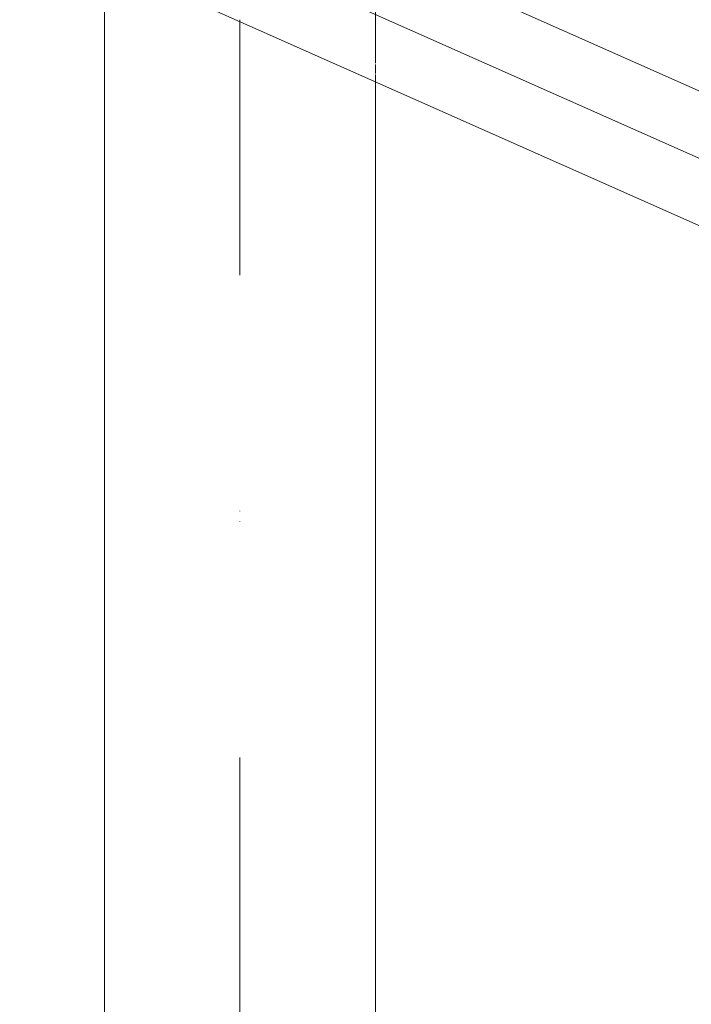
# Model space of a CAD drawing. Header units: millimetres. Extents: x -121 to 29920, y 1231 to 31888.
# Tile 233 of 256: x 21960 to 22233, y 23337 to 23737. Entities that reach past the tile are written whole.
import ezdxf

# ---------------------------------------------------------------- set-up
doc = ezdxf.new("R2010")
doc.units = ezdxf.units.MM
doc.linetypes.add('ADSK_Осевая', pattern=[700, 500, -100, 0, -100])
doc.layers.add('P-PIPE-____-CNTR', color=3, linetype='ADSK_Осевая', lineweight=20)
doc.layers.add('P-PIPE-____-OTLN', color=3, linetype='Continuous', lineweight=20)

msp = doc.modelspace()

# ---------------------------------------------------------------- linework, layer by layer
at = {"layer": 'P-PIPE-____-CNTR', "color": 9}
for p, q in [((23045.57, 23320.42), (21983.58, 23792.58)), ((23045.57, 23320.42), (21984.56, 23792.14)), ((22049.49, 20832.62), (22049.49, 23736.64)), ((22049.49, 20836.98), (22049.49, 23735.92))]:
    msp.add_line(p, q, dxfattribs=at)
at = {"layer": 'P-PIPE-____-CNTR', "color": 10}
msp.add_line((22049.49, 23735.92), (22049.49, 23736.64), dxfattribs=at)
at = {"layer": 'P-PIPE-____-OTLN', "color": 22}
for p, q in [((23059.6, 23341.54), (21980.43, 23821.34)), ((21960.12, 23775.65), (23059.66, 23286.79)), ((21994.49, 23760.38), (21994.49, 20796.93)), ((22104.49, 20796.93), (22104.49, 23712.15))]:
    msp.add_line(p, q, dxfattribs=at)
at = {"layer": 'P-PIPE-____-OTLN', "color": 9}
for p, q in [((22104.49, 23719.07), (22104.49, 23756.95)), ((22104.49, 23714.84), (22104.49, 23718.49)), ((22104.49, 23712.25), (22104.49, 23714.49))]:
    msp.add_line(p, q, dxfattribs=at)

doc.saveas('drawing.dxf')
